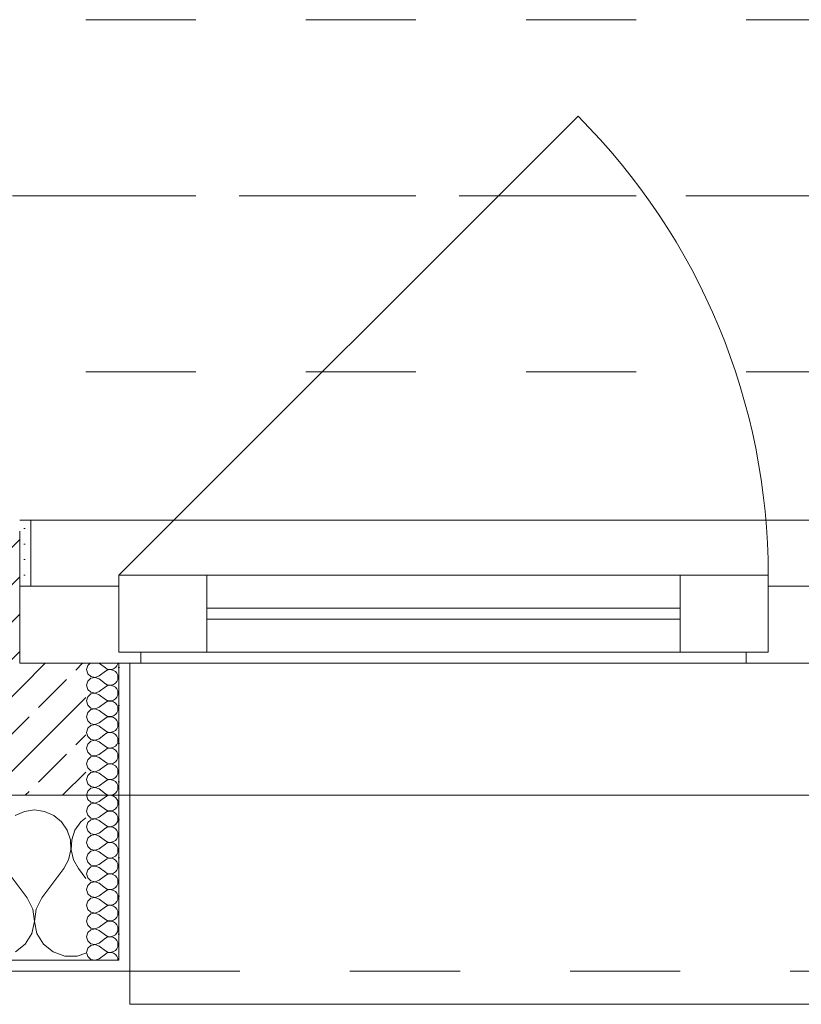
# Model space of a CAD drawing. Header units: metres. Extents: x -3.5 to 65.3, y -10.9 to 16.7.
# Tile 4 of 213: x 1.1 to 1.8, y -0.2 to 0.7. Entities that reach past the tile are written whole.
import ezdxf

# ---------------------------------------------------------------- set-up
doc = ezdxf.new("R2010")
doc.units = ezdxf.units.M
doc.header["$MEASUREMENT"] = 0
for name, pattern in [('Achse', [0.08, 0.04, -0.02, 0, -0.02]), ('Strichlinie doppelt', [0.218722, 0.105833, -0.042333, 0.028222, -0.042333]), ('Strichlinie eng', [0.046, 0.03, -0.016]), ('Untersicht', [0.04, 0.03, -0.01])]:
    doc.linetypes.add(name, pattern=pattern)
for name, color, linetype in [('451 - Universal.Achsen Raster', 7, 'Continuous'), ('603 - Struktur.Bodenplatte_ Decke Roh', 7, 'Continuous'), ('604 - Struktur.Wand Aussen', 7, 'Continuous'), ('608 - Struktur.Träger', 7, 'Continuous')]:
    doc.layers.add(name, color=color, linetype=linetype)
pattern_1 = [(0, (0, 0), (0, 0.034641), [0, -0.02]), (0, (0.01, 0.01732), (0, 0.034641), [0, -0.02])]

# ---------------------------------------------------------------- blocks, each defined once
blk = doc.blocks.new('*X19')
at = {"layer": '604 - Struktur.Wand Aussen', "color": 7, "linetype": 'Continuous', "lineweight": 5}
for p, q in [((1.13333, -0.00833), (1.12422, -0.0096)), ((1.14244, -0.0096), (1.13333, -0.00833)), ((1.12422, -0.0096), (1.11581, -0.01331)), ((1.15086, -0.01331), (1.14244, -0.0096)), ((1.15794, -0.01918), (1.15086, -0.01331)), ((1.18, -0.01536), (1.17539, -0.01918)), ((1.16315, -0.02676), (1.15794, -0.01918)), ((1.16609, -0.03547), (1.16315, -0.02676)), ((1.17019, -0.02676), (1.16725, -0.03547)), ((1.17539, -0.01918), (1.17019, -0.02676)), ((1.16653, -0.04466), (1.16609, -0.03547)), ((1.16725, -0.03547), (1.1668, -0.04466)), ((1.16445, -0.05362), (1.16653, -0.04466)), ((1.1668, -0.04466), (1.16888, -0.05362)), ((1.16, -0.06167), (1.16445, -0.05362)), ((1.16888, -0.05362), (1.17333, -0.06167)), ((1.12667, -0.08833), (1.10667, -0.06167)), ((1.14, -0.08833), (1.16, -0.06167)), ((1.18, -0.07056), (1.17333, -0.06167)), ((1.13182, -0.09839), (1.12667, -0.08833)), ((1.14, -0.08833), (1.13485, -0.09839)), ((1.13331, -0.10959), (1.13182, -0.09839)), ((1.13485, -0.09839), (1.13336, -0.10959)), ((1.13097, -0.12065), (1.13331, -0.10959)), ((1.13336, -0.10959), (1.13569, -0.12065)), ((1.12508, -0.13029), (1.13097, -0.12065)), ((1.13569, -0.12065), (1.14159, -0.13029)), ((1.1163, -0.13741), (1.12508, -0.13029)), ((1.14159, -0.13029), (1.15037, -0.13741)), ((1.15037, -0.13741), (1.16102, -0.14118)), ((1.16102, -0.14118), (1.17232, -0.14118)), ((1.17232, -0.14118), (1.18, -0.13846))]:
    blk.add_line(p, q, dxfattribs=at)
blk = doc.blocks.new('*X61')
at = {"layer": '604 - Struktur.Wand Aussen', "color": 7, "linetype": 'Continuous', "lineweight": 5}
for p, q in [((1.18178, 0.12304), (1.18071, 0.11929)), ((1.18071, 0.11929), (1.18178, 0.11553)), ((1.18392, 0.125), (1.18178, 0.12304)), ((1.19214, 0.125), (1.19786, 0.12071)), ((1.19214, 0.11357), (1.19786, 0.11786)), ((1.19786, 0.12071), (1.19958, 0.11976)), ((1.19958, 0.11881), (1.19786, 0.11786)), ((1.19958, 0.11976), (1.2015, 0.11931)), ((1.2015, 0.11926), (1.19958, 0.11881)), ((1.2015, 0.11931), (1.20347, 0.11941)), ((1.20347, 0.11916), (1.2015, 0.11926)), ((1.20347, 0.11941), (1.20534, 0.12004)), ((1.20534, 0.11853), (1.20347, 0.11916)), ((1.20534, 0.12004), (1.20696, 0.12116)), ((1.20696, 0.11742), (1.20534, 0.11853)), ((1.20696, 0.12116), (1.20822, 0.12267)), ((1.20822, 0.1159), (1.20696, 0.11742)), ((1.20822, 0.12267), (1.20901, 0.12448)), ((1.20901, 0.12448), (1.20909, 0.125)), ((1.18178, 0.10876), (1.18071, 0.105)), ((1.18178, 0.11553), (1.18466, 0.1129)), ((1.18466, 0.11139), (1.18178, 0.10876)), ((1.18466, 0.1129), (1.1885, 0.11217)), ((1.1885, 0.11211), (1.18466, 0.11139)), ((1.1885, 0.11217), (1.19214, 0.11357)), ((1.19214, 0.11071), (1.1885, 0.11211)), ((1.19214, 0.11071), (1.19786, 0.10643)), ((1.20696, 0.10687), (1.20822, 0.10839)), ((1.20901, 0.11409), (1.20822, 0.1159)), ((1.20822, 0.10839), (1.20901, 0.11019)), ((1.20929, 0.11214), (1.20901, 0.11409)), ((1.20901, 0.11019), (1.20929, 0.11214)), ((1.18071, 0.105), (1.18178, 0.10124)), ((1.18178, 0.10124), (1.18466, 0.09861)), ((1.18466, 0.09861), (1.1885, 0.09789)), ((1.1885, 0.09789), (1.19214, 0.09929)), ((1.19214, 0.09929), (1.19786, 0.10357)), ((1.19786, 0.10643), (1.19958, 0.10547)), ((1.19958, 0.10453), (1.19786, 0.10357)), ((1.19958, 0.10547), (1.2015, 0.10503)), ((1.2015, 0.10497), (1.19958, 0.10453)), ((1.2015, 0.10503), (1.20347, 0.10512)), ((1.20347, 0.10488), (1.2015, 0.10497)), ((1.20347, 0.10512), (1.20534, 0.10575)), ((1.20534, 0.10425), (1.20347, 0.10488)), ((1.20534, 0.10575), (1.20696, 0.10687)), ((1.20696, 0.10313), (1.20534, 0.10425)), ((1.20822, 0.10161), (1.20696, 0.10313)), ((1.20901, 0.09981), (1.20822, 0.10161)), ((1.20929, 0.09786), (1.20901, 0.09981)), ((1.18178, 0.09447), (1.18071, 0.09071)), ((1.18071, 0.09071), (1.18178, 0.08696)), ((1.18466, 0.0971), (1.18178, 0.09447)), ((1.1885, 0.09783), (1.18466, 0.0971)), ((1.19214, 0.09643), (1.1885, 0.09783)), ((1.19214, 0.09643), (1.19786, 0.09214)), ((1.19786, 0.09214), (1.19958, 0.09119)), ((1.19958, 0.09024), (1.19786, 0.08929)), ((1.19958, 0.09119), (1.2015, 0.09074)), ((1.2015, 0.09069), (1.19958, 0.09024)), ((1.2015, 0.09074), (1.20347, 0.09084)), ((1.20347, 0.09059), (1.2015, 0.09069)), ((1.20347, 0.09084), (1.20534, 0.09147)), ((1.20534, 0.08996), (1.20347, 0.09059)), ((1.20534, 0.09147), (1.20696, 0.09258)), ((1.20696, 0.08884), (1.20534, 0.08996)), ((1.20696, 0.09258), (1.20822, 0.0941)), ((1.20822, 0.0941), (1.20901, 0.09591)), ((1.20901, 0.09591), (1.20929, 0.09786)), ((1.18178, 0.08696), (1.18466, 0.08433)), ((1.18466, 0.08282), (1.18178, 0.08018)), ((1.18466, 0.08433), (1.1885, 0.0836)), ((1.1885, 0.08354), (1.18466, 0.08282)), ((1.1885, 0.0836), (1.19214, 0.085)), ((1.19214, 0.08214), (1.1885, 0.08354)), ((1.19214, 0.085), (1.19786, 0.08929)), ((1.19214, 0.08214), (1.19786, 0.07786)), ((1.20822, 0.08733), (1.20696, 0.08884)), ((1.20901, 0.08552), (1.20822, 0.08733)), ((1.20822, 0.07982), (1.20901, 0.08162)), ((1.20929, 0.08357), (1.20901, 0.08552)), ((1.20901, 0.08162), (1.20929, 0.08357)), ((1.18178, 0.08018), (1.18071, 0.07643)), ((1.18071, 0.07643), (1.18178, 0.07267)), ((1.18178, 0.07267), (1.18466, 0.07004)), ((1.19214, 0.07071), (1.19786, 0.075)), ((1.19786, 0.07786), (1.19958, 0.0769)), ((1.19958, 0.07595), (1.19786, 0.075)), ((1.19958, 0.0769), (1.2015, 0.07646)), ((1.2015, 0.0764), (1.19958, 0.07595)), ((1.2015, 0.07646), (1.20347, 0.07655)), ((1.20347, 0.0763), (1.2015, 0.0764)), ((1.20347, 0.07655), (1.20534, 0.07718)), ((1.20534, 0.07567), (1.20347, 0.0763)), ((1.20534, 0.07718), (1.20696, 0.0783)), ((1.20696, 0.07456), (1.20534, 0.07567)), ((1.20696, 0.0783), (1.20822, 0.07982)), ((1.20822, 0.07304), (1.20696, 0.07456)), ((1.20901, 0.07124), (1.20822, 0.07304)), ((1.18178, 0.0659), (1.18071, 0.06214)), ((1.18466, 0.06853), (1.18178, 0.0659)), ((1.18466, 0.07004), (1.1885, 0.06931)), ((1.1885, 0.06926), (1.18466, 0.06853)), ((1.1885, 0.06931), (1.19214, 0.07071)), ((1.19214, 0.06786), (1.1885, 0.06926)), ((1.19214, 0.06786), (1.19786, 0.06357)), ((1.19786, 0.06357), (1.19958, 0.06262)), ((1.20347, 0.06227), (1.20534, 0.0629)), ((1.20534, 0.0629), (1.20696, 0.06401)), ((1.20696, 0.06401), (1.20822, 0.06553)), ((1.20822, 0.06553), (1.20901, 0.06733)), ((1.20929, 0.06929), (1.20901, 0.07124)), ((1.20901, 0.06733), (1.20929, 0.06929)), ((1.18071, 0.06214), (1.18178, 0.05839)), ((1.18178, 0.05839), (1.18466, 0.05575)), ((1.18466, 0.05425), (1.18178, 0.05161)), ((1.18466, 0.05575), (1.1885, 0.05503)), ((1.1885, 0.05497), (1.18466, 0.05425)), ((1.1885, 0.05503), (1.19214, 0.05643)), ((1.19214, 0.05357), (1.1885, 0.05497)), ((1.19214, 0.05643), (1.19786, 0.06071)), ((1.19958, 0.06167), (1.19786, 0.06071)), ((1.19958, 0.06262), (1.2015, 0.06217)), ((1.2015, 0.06211), (1.19958, 0.06167)), ((1.2015, 0.06217), (1.20347, 0.06227)), ((1.20347, 0.06202), (1.2015, 0.06211)), ((1.20534, 0.06139), (1.20347, 0.06202)), ((1.20696, 0.06027), (1.20534, 0.06139)), ((1.20822, 0.05876), (1.20696, 0.06027)), ((1.20901, 0.05695), (1.20822, 0.05876)), ((1.20929, 0.055), (1.20901, 0.05695)), ((1.20901, 0.05305), (1.20929, 0.055)), ((1.18178, 0.05161), (1.18071, 0.04786)), ((1.18071, 0.04786), (1.18178, 0.0441)), ((1.19214, 0.05357), (1.19786, 0.04929)), ((1.19214, 0.04214), (1.19786, 0.04643)), ((1.19786, 0.04929), (1.19958, 0.04833)), ((1.19958, 0.04738), (1.19786, 0.04643)), ((1.19958, 0.04833), (1.2015, 0.04789)), ((1.2015, 0.04783), (1.19958, 0.04738)), ((1.2015, 0.04789), (1.20347, 0.04798)), ((1.20347, 0.04773), (1.2015, 0.04783)), ((1.20347, 0.04798), (1.20534, 0.04861)), ((1.20534, 0.0471), (1.20347, 0.04773)), ((1.20534, 0.04861), (1.20696, 0.04973)), ((1.20696, 0.04599), (1.20534, 0.0471)), ((1.20696, 0.04973), (1.20822, 0.05124)), ((1.20822, 0.04447), (1.20696, 0.04599)), ((1.20822, 0.05124), (1.20901, 0.05305)), ((1.18178, 0.03733), (1.18071, 0.03357)), ((1.18178, 0.0441), (1.18466, 0.04147)), ((1.18466, 0.03996), (1.18178, 0.03733)), ((1.18466, 0.04147), (1.1885, 0.04074)), ((1.1885, 0.04069), (1.18466, 0.03996)), ((1.1885, 0.04074), (1.19214, 0.04214)), ((1.19214, 0.03929), (1.1885, 0.04069)), ((1.19214, 0.03929), (1.19786, 0.035)), ((1.20696, 0.03544), (1.20822, 0.03696)), ((1.20901, 0.04267), (1.20822, 0.04447)), ((1.20822, 0.03696), (1.20901, 0.03876)), ((1.20929, 0.04071), (1.20901, 0.04267)), ((1.20901, 0.03876), (1.20929, 0.04071)), ((1.18071, 0.03357), (1.18178, 0.02982)), ((1.18178, 0.02982), (1.18466, 0.02718)), ((1.18466, 0.02718), (1.1885, 0.02646)), ((1.1885, 0.02646), (1.19214, 0.02786)), ((1.19214, 0.02786), (1.19786, 0.03214)), ((1.19786, 0.035), (1.19958, 0.03405)), ((1.19958, 0.0331), (1.19786, 0.03214)), ((1.19958, 0.03405), (1.2015, 0.0336)), ((1.2015, 0.03354), (1.19958, 0.0331)), ((1.2015, 0.0336), (1.20347, 0.0337)), ((1.20347, 0.03345), (1.2015, 0.03354)), ((1.20347, 0.0337), (1.20534, 0.03433)), ((1.20534, 0.03282), (1.20347, 0.03345)), ((1.20534, 0.03433), (1.20696, 0.03544)), ((1.20696, 0.0317), (1.20534, 0.03282)), ((1.20822, 0.03018), (1.20696, 0.0317)), ((1.20901, 0.02838), (1.20822, 0.03018)), ((1.20929, 0.02643), (1.20901, 0.02838)), ((1.18178, 0.02304), (1.18071, 0.01929)), ((1.18071, 0.01929), (1.18178, 0.01553)), ((1.18466, 0.02567), (1.18178, 0.02304)), ((1.1885, 0.0264), (1.18466, 0.02567)), ((1.19214, 0.025), (1.1885, 0.0264)), ((1.19214, 0.025), (1.19786, 0.02071)), ((1.19786, 0.02071), (1.19958, 0.01976)), ((1.19958, 0.01881), (1.19786, 0.01786)), ((1.19958, 0.01976), (1.2015, 0.01931)), ((1.2015, 0.01926), (1.19958, 0.01881)), ((1.2015, 0.01931), (1.20347, 0.01941)), ((1.20347, 0.01916), (1.2015, 0.01926)), ((1.20347, 0.01941), (1.20534, 0.02004)), ((1.20534, 0.01853), (1.20347, 0.01916)), ((1.20534, 0.02004), (1.20696, 0.02116)), ((1.20696, 0.01742), (1.20534, 0.01853)), ((1.20696, 0.02116), (1.20822, 0.02267)), ((1.20822, 0.02267), (1.20901, 0.02448)), ((1.20901, 0.02448), (1.20929, 0.02643)), ((1.18178, 0.01553), (1.18466, 0.0129)), ((1.18466, 0.01139), (1.18178, 0.00876)), ((1.18466, 0.0129), (1.1885, 0.01217)), ((1.1885, 0.01211), (1.18466, 0.01139)), ((1.1885, 0.01217), (1.19214, 0.01357)), ((1.19214, 0.01071), (1.1885, 0.01211)), ((1.19214, 0.01357), (1.19786, 0.01786)), ((1.19214, 0.01071), (1.19786, 0.00643)), ((1.20822, 0.0159), (1.20696, 0.01742)), ((1.20901, 0.01409), (1.20822, 0.0159)), ((1.20822, 0.00839), (1.20901, 0.01019)), ((1.20929, 0.01214), (1.20901, 0.01409)), ((1.20901, 0.01019), (1.20929, 0.01214)), ((1.18178, 0.00876), (1.18071, 0.005)), ((1.18071, 0.005), (1.18178, 0.00124)), ((1.18178, 0.00124), (1.18466, -0.00139)), ((1.19214, -0.00071), (1.19786, 0.00357)), ((1.19786, 0.00643), (1.19958, 0.00547)), ((1.19958, 0.00453), (1.19786, 0.00357)), ((1.19958, 0.00547), (1.2015, 0.00503)), ((1.2015, 0.00497), (1.19958, 0.00453)), ((1.2015, 0.00503), (1.20347, 0.00512)), ((1.20347, 0.00488), (1.2015, 0.00497)), ((1.20347, 0.00512), (1.20534, 0.00575)), ((1.20534, 0.00425), (1.20347, 0.00488)), ((1.20534, 0.00575), (1.20696, 0.00687)), ((1.20696, 0.00313), (1.20534, 0.00425)), ((1.20696, 0.00687), (1.20822, 0.00839)), ((1.20822, 0.00161), (1.20696, 0.00313)), ((1.20901, -0.00019), (1.20822, 0.00161)), ((1.18178, -0.00553), (1.18071, -0.00929)), ((1.18466, -0.0029), (1.18178, -0.00553)), ((1.18466, -0.00139), (1.1885, -0.00211)), ((1.1885, -0.00217), (1.18466, -0.0029)), ((1.1885, -0.00211), (1.19214, -0.00071)), ((1.19214, -0.00357), (1.1885, -0.00217)), ((1.19214, -0.00357), (1.19786, -0.00786)), ((1.19786, -0.00786), (1.19958, -0.00881)), ((1.19958, -0.00881), (1.2015, -0.00926)), ((1.20347, -0.00916), (1.20534, -0.00853)), ((1.20534, -0.00853), (1.20696, -0.00742)), ((1.20696, -0.00742), (1.20822, -0.0059)), ((1.20822, -0.0059), (1.20901, -0.00409)), ((1.20929, -0.00214), (1.20901, -0.00019)), ((1.20901, -0.00409), (1.20929, -0.00214)), ((1.18071, -0.00929), (1.18178, -0.01304)), ((1.18178, -0.01304), (1.18466, -0.01567)), ((1.18466, -0.01718), (1.18178, -0.01982)), ((1.18466, -0.01567), (1.1885, -0.0164)), ((1.1885, -0.01646), (1.18466, -0.01718)), ((1.1885, -0.0164), (1.19214, -0.015)), ((1.19214, -0.01786), (1.1885, -0.01646)), ((1.19214, -0.015), (1.19786, -0.01071)), ((1.19214, -0.01786), (1.19786, -0.02214)), ((1.19958, -0.00976), (1.19786, -0.01071)), ((1.2015, -0.00931), (1.19958, -0.00976)), ((1.2015, -0.00926), (1.20347, -0.00916)), ((1.20347, -0.00941), (1.2015, -0.00931)), ((1.20534, -0.01004), (1.20347, -0.00941)), ((1.20696, -0.01116), (1.20534, -0.01004)), ((1.20822, -0.01267), (1.20696, -0.01116)), ((1.20901, -0.01448), (1.20822, -0.01267)), ((1.20929, -0.01643), (1.20901, -0.01448)), ((1.20901, -0.01838), (1.20929, -0.01643)), ((1.18178, -0.01982), (1.18071, -0.02357)), ((1.18071, -0.02357), (1.18178, -0.02733)), ((1.19214, -0.02929), (1.19786, -0.025)), ((1.19786, -0.02214), (1.19958, -0.0231)), ((1.19958, -0.02405), (1.19786, -0.025)), ((1.19958, -0.0231), (1.2015, -0.02354)), ((1.2015, -0.0236), (1.19958, -0.02405)), ((1.2015, -0.02354), (1.20347, -0.02345)), ((1.20347, -0.0237), (1.2015, -0.0236)), ((1.20347, -0.02345), (1.20534, -0.02282)), ((1.20534, -0.02433), (1.20347, -0.0237)), ((1.20534, -0.02282), (1.20696, -0.0217)), ((1.20696, -0.02544), (1.20534, -0.02433)), ((1.20696, -0.0217), (1.20822, -0.02018)), ((1.20822, -0.02696), (1.20696, -0.02544)), ((1.20822, -0.02018), (1.20901, -0.01838)), ((1.18178, -0.0341), (1.18071, -0.03786)), ((1.18178, -0.02733), (1.18466, -0.02996)), ((1.18466, -0.03147), (1.18178, -0.0341)), ((1.18466, -0.02996), (1.1885, -0.03069)), ((1.1885, -0.03074), (1.18466, -0.03147)), ((1.1885, -0.03069), (1.19214, -0.02929)), ((1.19214, -0.03214), (1.1885, -0.03074)), ((1.19214, -0.03214), (1.19786, -0.03643)), ((1.20696, -0.03599), (1.20822, -0.03447)), ((1.20901, -0.02876), (1.20822, -0.02696)), ((1.20822, -0.03447), (1.20901, -0.03267)), ((1.20929, -0.03071), (1.20901, -0.02876)), ((1.20901, -0.03267), (1.20929, -0.03071)), ((1.18071, -0.03786), (1.18178, -0.04161)), ((1.18178, -0.04161), (1.18466, -0.04425)), ((1.18466, -0.04425), (1.1885, -0.04497)), ((1.1885, -0.04497), (1.19214, -0.04357)), ((1.19214, -0.04357), (1.19786, -0.03929)), ((1.19786, -0.03643), (1.19958, -0.03738)), ((1.19958, -0.03833), (1.19786, -0.03929)), ((1.19958, -0.03738), (1.2015, -0.03783)), ((1.2015, -0.03789), (1.19958, -0.03833)), ((1.2015, -0.03783), (1.20347, -0.03773)), ((1.20347, -0.03798), (1.2015, -0.03789)), ((1.20347, -0.03773), (1.20534, -0.0371)), ((1.20534, -0.03861), (1.20347, -0.03798)), ((1.20534, -0.0371), (1.20696, -0.03599)), ((1.20696, -0.03973), (1.20534, -0.03861)), ((1.20822, -0.04124), (1.20696, -0.03973)), ((1.20901, -0.04305), (1.20822, -0.04124)), ((1.20929, -0.045), (1.20901, -0.04305)), ((1.18178, -0.04839), (1.18071, -0.05214)), ((1.18071, -0.05214), (1.18178, -0.0559)), ((1.18466, -0.04575), (1.18178, -0.04839)), ((1.1885, -0.04503), (1.18466, -0.04575)), ((1.19214, -0.04643), (1.1885, -0.04503)), ((1.19214, -0.04643), (1.19786, -0.05071)), ((1.19214, -0.05786), (1.19786, -0.05357)), ((1.19786, -0.05071), (1.19958, -0.05167)), ((1.19958, -0.05262), (1.19786, -0.05357)), ((1.19958, -0.05167), (1.2015, -0.05211)), ((1.2015, -0.05217), (1.19958, -0.05262)), ((1.2015, -0.05211), (1.20347, -0.05202)), ((1.20347, -0.05227), (1.2015, -0.05217)), ((1.20347, -0.05202), (1.20534, -0.05139)), ((1.20534, -0.0529), (1.20347, -0.05227)), ((1.20534, -0.05139), (1.20696, -0.05027)), ((1.20696, -0.05401), (1.20534, -0.0529)), ((1.20696, -0.05027), (1.20822, -0.04876)), ((1.20822, -0.04876), (1.20901, -0.04695)), ((1.20901, -0.04695), (1.20929, -0.045)), ((1.18178, -0.0559), (1.18466, -0.05853)), ((1.18466, -0.06004), (1.18178, -0.06267)), ((1.18466, -0.05853), (1.1885, -0.05926)), ((1.1885, -0.05931), (1.18466, -0.06004)), ((1.1885, -0.05926), (1.19214, -0.05786)), ((1.19214, -0.06071), (1.1885, -0.05931)), ((1.19214, -0.06071), (1.19786, -0.065)), ((1.20822, -0.05553), (1.20696, -0.05401)), ((1.20901, -0.05733), (1.20822, -0.05553)), ((1.20822, -0.06304), (1.20901, -0.06124)), ((1.20929, -0.05929), (1.20901, -0.05733)), ((1.20901, -0.06124), (1.20929, -0.05929)), ((1.18178, -0.06267), (1.18071, -0.06643)), ((1.18071, -0.06643), (1.18178, -0.07018)), ((1.18178, -0.07018), (1.18466, -0.07282)), ((1.19214, -0.07214), (1.19786, -0.06786)), ((1.19786, -0.065), (1.19958, -0.06595)), ((1.19958, -0.0669), (1.19786, -0.06786)), ((1.19958, -0.06595), (1.2015, -0.0664)), ((1.2015, -0.06646), (1.19958, -0.0669)), ((1.2015, -0.0664), (1.20347, -0.0663)), ((1.20347, -0.06655), (1.2015, -0.06646)), ((1.20347, -0.0663), (1.20534, -0.06567)), ((1.20534, -0.06718), (1.20347, -0.06655)), ((1.20534, -0.06567), (1.20696, -0.06456)), ((1.20696, -0.0683), (1.20534, -0.06718)), ((1.20696, -0.06456), (1.20822, -0.06304)), ((1.20822, -0.06982), (1.20696, -0.0683)), ((1.20901, -0.07162), (1.20822, -0.06982)), ((1.18178, -0.07696), (1.18071, -0.08071)), ((1.18466, -0.07433), (1.18178, -0.07696)), ((1.18466, -0.07282), (1.1885, -0.07354)), ((1.1885, -0.0736), (1.18466, -0.07433)), ((1.1885, -0.07354), (1.19214, -0.07214)), ((1.19214, -0.075), (1.1885, -0.0736)), ((1.19214, -0.075), (1.19786, -0.07929)), ((1.19786, -0.07929), (1.19958, -0.08024)), ((1.19958, -0.08024), (1.2015, -0.08069)), ((1.20347, -0.08059), (1.20534, -0.07996)), ((1.20534, -0.07996), (1.20696, -0.07884)), ((1.20696, -0.07884), (1.20822, -0.07733)), ((1.20822, -0.07733), (1.20901, -0.07552)), ((1.20929, -0.07357), (1.20901, -0.07162)), ((1.20901, -0.07552), (1.20929, -0.07357)), ((1.18071, -0.08071), (1.18178, -0.08447)), ((1.18178, -0.08447), (1.18466, -0.0871)), ((1.18466, -0.08861), (1.18178, -0.09124)), ((1.18466, -0.0871), (1.1885, -0.08783)), ((1.1885, -0.08789), (1.18466, -0.08861)), ((1.1885, -0.08783), (1.19214, -0.08643)), ((1.19214, -0.08929), (1.1885, -0.08789)), ((1.19214, -0.08643), (1.19786, -0.08214)), ((1.19214, -0.08929), (1.19786, -0.09357)), ((1.19958, -0.08119), (1.19786, -0.08214)), ((1.2015, -0.08074), (1.19958, -0.08119)), ((1.2015, -0.08069), (1.20347, -0.08059)), ((1.20347, -0.08084), (1.2015, -0.08074)), ((1.20534, -0.08147), (1.20347, -0.08084)), ((1.20696, -0.08258), (1.20534, -0.08147)), ((1.20822, -0.0841), (1.20696, -0.08258)), ((1.20901, -0.08591), (1.20822, -0.0841)), ((1.20929, -0.08786), (1.20901, -0.08591)), ((1.20901, -0.08981), (1.20929, -0.08786)), ((1.18178, -0.09124), (1.18071, -0.095)), ((1.18071, -0.095), (1.18178, -0.09876)), ((1.19214, -0.10071), (1.19786, -0.09643)), ((1.19786, -0.09357), (1.19958, -0.09453)), ((1.19958, -0.09547), (1.19786, -0.09643)), ((1.19958, -0.09453), (1.2015, -0.09497)), ((1.2015, -0.09503), (1.19958, -0.09547)), ((1.2015, -0.09497), (1.20347, -0.09488)), ((1.20347, -0.09512), (1.2015, -0.09503)), ((1.20347, -0.09488), (1.20534, -0.09425)), ((1.20534, -0.09575), (1.20347, -0.09512)), ((1.20534, -0.09425), (1.20696, -0.09313)), ((1.20696, -0.09687), (1.20534, -0.09575)), ((1.20696, -0.09313), (1.20822, -0.09161)), ((1.20822, -0.09839), (1.20696, -0.09687)), ((1.20822, -0.09161), (1.20901, -0.08981)), ((1.20901, -0.10019), (1.20822, -0.09839)), ((1.18178, -0.10553), (1.18071, -0.10929)), ((1.18178, -0.09876), (1.18466, -0.10139)), ((1.18466, -0.1029), (1.18178, -0.10553)), ((1.18466, -0.10139), (1.1885, -0.10211)), ((1.1885, -0.10217), (1.18466, -0.1029)), ((1.1885, -0.10211), (1.19214, -0.10071)), ((1.19214, -0.10357), (1.1885, -0.10217)), ((1.19214, -0.10357), (1.19786, -0.10786)), ((1.20696, -0.10742), (1.20822, -0.1059)), ((1.20822, -0.1059), (1.20901, -0.10409)), ((1.20929, -0.10214), (1.20901, -0.10019)), ((1.20901, -0.10409), (1.20929, -0.10214)), ((1.18071, -0.10929), (1.18178, -0.11304)), ((1.18178, -0.11304), (1.18466, -0.11567)), ((1.18466, -0.11567), (1.1885, -0.1164)), ((1.1885, -0.1164), (1.19214, -0.115)), ((1.19214, -0.115), (1.19786, -0.11071)), ((1.19786, -0.10786), (1.19958, -0.10881)), ((1.19958, -0.10976), (1.19786, -0.11071)), ((1.19958, -0.10881), (1.2015, -0.10926)), ((1.2015, -0.10931), (1.19958, -0.10976)), ((1.2015, -0.10926), (1.20347, -0.10916)), ((1.20347, -0.10941), (1.2015, -0.10931)), ((1.20347, -0.10916), (1.20534, -0.10853)), ((1.20534, -0.11004), (1.20347, -0.10941)), ((1.20534, -0.10853), (1.20696, -0.10742)), ((1.20696, -0.11116), (1.20534, -0.11004)), ((1.20822, -0.11267), (1.20696, -0.11116)), ((1.20901, -0.11448), (1.20822, -0.11267)), ((1.20929, -0.11643), (1.20901, -0.11448)), ((1.18178, -0.11982), (1.18071, -0.12357)), ((1.18071, -0.12357), (1.18178, -0.12733)), ((1.18466, -0.11718), (1.18178, -0.11982)), ((1.1885, -0.11646), (1.18466, -0.11718)), ((1.19214, -0.11786), (1.1885, -0.11646)), ((1.19214, -0.11786), (1.19786, -0.12214)), ((1.19214, -0.12929), (1.19786, -0.125)), ((1.19786, -0.12214), (1.19958, -0.1231)), ((1.19958, -0.12405), (1.19786, -0.125)), ((1.19958, -0.1231), (1.2015, -0.12354)), ((1.2015, -0.1236), (1.19958, -0.12405)), ((1.2015, -0.12354), (1.20347, -0.12345)), ((1.20347, -0.1237), (1.2015, -0.1236)), ((1.20347, -0.12345), (1.20534, -0.12282)), ((1.20534, -0.12433), (1.20347, -0.1237)), ((1.20534, -0.12282), (1.20696, -0.1217)), ((1.20696, -0.12544), (1.20534, -0.12433)), ((1.20696, -0.1217), (1.20822, -0.12018)), ((1.20822, -0.12018), (1.20901, -0.11838)), ((1.20901, -0.11838), (1.20929, -0.11643)), ((1.18178, -0.1341), (1.18071, -0.13786)), ((1.18178, -0.12733), (1.18466, -0.12996)), ((1.18466, -0.13147), (1.18178, -0.1341)), ((1.18466, -0.12996), (1.1885, -0.13069)), ((1.1885, -0.13074), (1.18466, -0.13147)), ((1.1885, -0.13069), (1.19214, -0.12929)), ((1.19214, -0.13214), (1.1885, -0.13074)), ((1.19214, -0.13214), (1.19786, -0.13643)), ((1.20822, -0.12696), (1.20696, -0.12544)), ((1.20901, -0.12876), (1.20822, -0.12696)), ((1.20822, -0.13447), (1.20901, -0.13267)), ((1.20929, -0.13071), (1.20901, -0.12876)), ((1.20901, -0.13267), (1.20929, -0.13071)), ((1.18071, -0.13786), (1.18178, -0.14161)), ((1.18178, -0.14161), (1.18466, -0.14425)), ((1.19214, -0.14357), (1.19786, -0.13929)), ((1.19786, -0.13643), (1.19958, -0.13738)), ((1.19958, -0.13833), (1.19786, -0.13929)), ((1.19958, -0.13738), (1.2015, -0.13783)), ((1.2015, -0.13789), (1.19958, -0.13833)), ((1.2015, -0.13783), (1.20347, -0.13773)), ((1.20347, -0.13798), (1.2015, -0.13789)), ((1.20347, -0.13773), (1.20534, -0.1371)), ((1.20534, -0.13861), (1.20347, -0.13798)), ((1.20534, -0.1371), (1.20696, -0.13599)), ((1.20696, -0.13973), (1.20534, -0.13861)), ((1.20696, -0.13599), (1.20822, -0.13447)), ((1.20822, -0.14124), (1.20696, -0.13973)), ((1.20901, -0.14305), (1.20822, -0.14124)), ((1.20929, -0.145), (1.20901, -0.14305)), ((1.18466, -0.14425), (1.1885, -0.14497)), ((1.1885, -0.14497), (1.19214, -0.14357))]:
    blk.add_line(p, q, dxfattribs=at)

msp = doc.modelspace()

# ---------------------------------------------------------------- hatches: boundary and pattern name
at = {"layer": '604 - Struktur.Wand Aussen', "linetype": 'Continuous', "lineweight": 0, "true_color": 0x000000}
h = msp.add_hatch(dxfattribs=at)
h.set_pattern_fill('Gips_0001', color=18, style=0, pattern_type=2)
h.set_pattern_definition([(45, (0, 0), (-0.00707107, 0.00707107), [0, -0.01])])
h.paths.add_polyline_path([(1.12, 0.195), (1.13, 0.195), (1.13, 0.255), (1.12, 0.255)])
h = msp.add_hatch(dxfattribs=at)
h.set_pattern_fill('Beton__Stahlbeton_0001', color=18, style=0, pattern_type=2)
h.set_pattern_definition([(45, (0, 0), (-0.0339411, 0.0339411), []), (45, (-0.01697, 0.01697), (-0.0339411, 0.0339411), [0.036, -0.012])])
h.paths.add_polyline_path([(0.225, 0.20152), (0.225, 0.005), (1.18, 0.005), (1.18, 0.125), (1.12, 0.125), (1.12, 0.195), (1.12, 0.245), (0.27378, 0.245)])
h = msp.add_hatch(dxfattribs=at)
h.set_pattern_fill('Verputz_0001', color=18, style=0, pattern_type=2)
h.set_pattern_definition(pattern_1)
h.paths.add_polyline_path([(1.21, 0.125), (1.21, -0.155), (1.22, -0.155), (1.22, 0.125)])
h = msp.add_hatch(dxfattribs=at)
h.set_pattern_fill('Verputz_0001', color=18, style=0, pattern_type=2)
h.set_pattern_definition(pattern_1)
h.paths.add_polyline_path([(-0.165, -0.155), (1.21, -0.155), (1.21, -0.145), (-0.16378, -0.145), (-0.165, -0.14609)])

# ---------------------------------------------------------------- linework, layer by layer
at = {"layer": '451 - Universal.Achsen Raster', "color": 160, "linetype": 'Strichlinie doppelt', "lineweight": 9, "true_color": 0x3232ff}
msp.add_line((64.93503, 0.54998), (-3.175, 0.54998), dxfattribs=at)
at = {"layer": '603 - Struktur.Bodenplatte_ Decke Roh', "color": 7, "linetype": 'Continuous', "lineweight": 18, "flags": 128}
msp.add_lwpolyline([(-0.015, 0.005), (43.73, 0.005)], dxfattribs=at)
at = {"layer": '604 - Struktur.Wand Aussen', "color": 7, "linetype": 'Continuous', "lineweight": 9}
for p, q in [((1.21, 0.205), (1.62719, 0.62219)), ((1.13, 0.255), (3.51, 0.255)), ((1.22, -0.155), (1.22, -0.185)), ((1.22, -0.185), (3.42, -0.185))]:
    msp.add_line(p, q, dxfattribs=at)
at = {"layer": '604 - Struktur.Wand Aussen', "color": 7, "linetype": 'Continuous', "lineweight": 5}
for p, q in [((1.12, 0.255), (1.13, 0.255)), ((1.13, 0.245), (1.13, 0.255)), ((1.13, 0.245), (1.13, 0.255)), ((1.13, 0.195), (1.13, 0.245)), ((1.13, 0.195), (1.13, 0.245)), ((1.12, 0.195), (1.13, 0.195)), ((1.12, 0.195), (1.13, 0.195)), ((1.12, 0.195), (1.13, 0.195)), ((1.18, 0.125), (1.21, 0.125)), ((1.18, 0.125), (1.21, 0.125)), ((1.18, 0.125), (1.21, 0.125)), ((1.21, 0.125), (1.22, 0.125)), ((1.21, 0.125), (1.21, -0.145)), ((1.21, -0.145), (1.21, 0.125)), ((1.21, 0.125), (1.22, 0.125)), ((1.21, 0.125), (1.22, 0.125)), ((1.22, 0.005), (1.22, 0.125)), ((1.22, 0.005), (1.22, 0.125)), ((1.22, -0.005), (1.22, 0.005)), ((1.22, -0.005), (1.22, 0.005)), ((1.22, -0.145), (1.22, -0.005)), ((1.22, -0.145), (1.22, -0.005)), ((-0.025, -0.145), (1.18, -0.145)), ((1.18, -0.145), (1.21, -0.145)), ((1.22, -0.155), (1.22, -0.145)), ((1.22, -0.155), (1.22, -0.145)), ((1.21, -0.155), (1.22, -0.155))]:
    msp.add_line(p, q, dxfattribs=at)
at = {"layer": '604 - Struktur.Wand Aussen', "color": 7, "linetype": 'Strichlinie eng', "lineweight": 9}
for p, q in [((1.13, 0.255), (3.51, 0.255)), ((1.22, -0.155), (3.42, -0.155))]:
    msp.add_line(p, q, dxfattribs=at)
at = {"layer": '604 - Struktur.Wand Aussen', "color": 7, "linetype": 'Continuous', "lineweight": 13}
for p, q in [((1.12, 0.245), (1.12, 0.195)), ((1.21, 0.135), (1.21, 0.205)), ((1.21, 0.205), (1.29, 0.205)), ((1.29, 0.205), (1.72, 0.205)), ((1.29, 0.205), (1.29, 0.135)), ((1.72, 0.135), (1.72, 0.205)), ((1.72, 0.205), (1.8, 0.205)), ((1.8, 0.205), (1.8, 0.135)), ((1.12, 0.125), (1.12, 0.195)), ((1.12, 0.195), (1.21, 0.195)), ((1.12, 0.125), (1.12, 0.195)), ((1.12, 0.125), (1.12, 0.195)), ((1.21, 0.195), (1.21, 0.135)), ((1.8, 0.135), (1.8, 0.195)), ((1.8, 0.195), (1.82, 0.195)), ((1.82, 0.195), (1.84, 0.195)), ((1.29, 0.175), (1.72, 0.175)), ((1.72, 0.165), (1.29, 0.165)), ((1.21, 0.135), (1.23, 0.135)), ((1.29, 0.135), (1.21, 0.135)), ((1.23, 0.135), (1.23, 0.125)), ((1.72, 0.135), (1.29, 0.135)), ((1.8, 0.135), (1.72, 0.135)), ((1.78, 0.125), (1.78, 0.135)), ((1.78, 0.135), (1.8, 0.135)), ((1.12, 0.125), (1.18, 0.125)), ((1.23, 0.125), (1.12, 0.125)), ((1.12, 0.125), (1.18, 0.125)), ((1.12, 0.125), (1.18, 0.125)), ((1.78, 0.125), (1.23, 0.125)), ((1.82, 0.125), (1.78, 0.125)), ((1.86, 0.125), (1.82, 0.125)), ((0.225, 0.005), (1.18, 0.005))]:
    msp.add_line(p, q, dxfattribs=at)
at = {"layer": '604 - Struktur.Wand Aussen', "color": 7, "linetype": 'Continuous', "lineweight": 5, "flags": 128}
msp.add_lwpolyline([(-0.165, -0.155), (1.21, -0.155)], dxfattribs=at)
at = {"layer": '604 - Struktur.Wand Aussen', "color": 7, "linetype": 'Continuous', "lineweight": 9}
msp.add_arc((1.21, 0.205), 0.59, 0, 45, dxfattribs=at)
msp.add_point((1.13, 0.255), dxfattribs=at)
at = {"layer": '608 - Struktur.Träger', "color": 7, "linetype": 'Untersicht', "lineweight": 13}
for p, q in [((0.37999, 0.70998), (61.87999, 0.70998)), ((0.37999, 0.38998), (61.87999, 0.38998))]:
    msp.add_line(p, q, dxfattribs=at)
at = {"layer": '608 - Struktur.Träger', "color": 7, "linetype": 'Achse', "lineweight": 9}
msp.add_line((0.37999, 0.54998), (61.87999, 0.54998), dxfattribs=at)

# ---------------------------------------------------------------- block references
at = {"layer": '604 - Struktur.Wand Aussen', "color": 7, "lineweight": 18}
for name in ['*X61', '*X19']:
    msp.add_blockref(name, (0, 0), dxfattribs=at)

doc.saveas('drawing.dxf')
